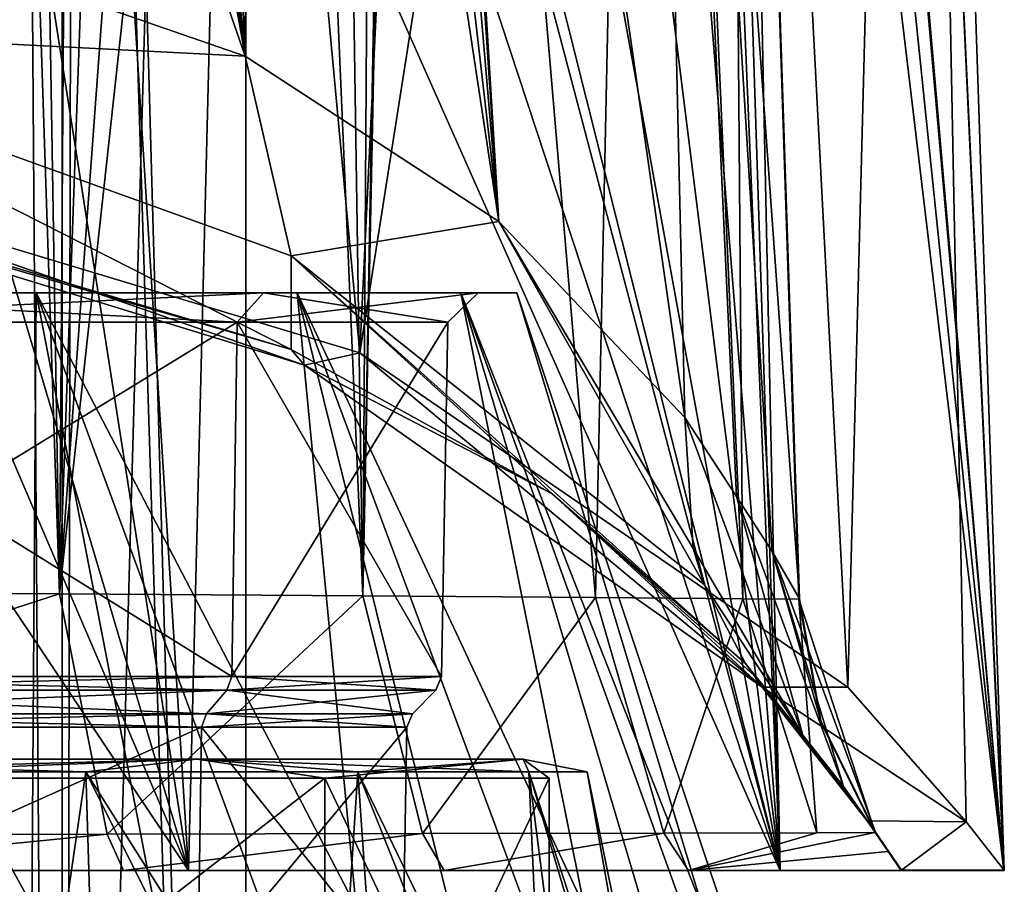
# Model space of a CAD drawing. Header units: millimetres. Extents: x -25 to 25, y -36 to 145.
# Tile 81 of 123: x 11.69 to 21.75, y 87.46 to 96.29. Entities that reach past the tile are written whole.
import ezdxf

# ---------------------------------------------------------------- set-up
doc = ezdxf.new("R2010")
doc.units = ezdxf.units.MM
doc.header["$LTSCALE"] = 65.185185
for name, color, linetype in [('10', 7, 'CONTINUOUS'), ('14', 7, 'CONTINUOUS'), ('285', 7, 'CONTINUOUS'), ('286', 7, 'CONTINUOUS'), ('289', 7, 'CONTINUOUS'), ('294', 7, 'CONTINUOUS'), ('299', 7, 'CONTINUOUS'), ('302', 7, 'CONTINUOUS'), ('303', 7, 'CONTINUOUS'), ('387', 7, 'CONTINUOUS'), ('388', 7, 'CONTINUOUS'), ('468', 7, 'CONTINUOUS'), ('469', 7, 'CONTINUOUS'), ('470', 7, 'CONTINUOUS'), ('497', 7, 'CONTINUOUS'), ('498', 7, 'CONTINUOUS'), ('5', 7, 'CONTINUOUS'), ('500', 7, 'CONTINUOUS'), ('501', 7, 'CONTINUOUS'), ('503', 7, 'CONTINUOUS'), ('504', 7, 'CONTINUOUS'), ('507', 7, 'CONTINUOUS'), ('508', 7, 'CONTINUOUS'), ('9', 7, 'CONTINUOUS'), ('976', 7, 'CONTINUOUS'), ('980', 7, 'CONTINUOUS'), ('981', 7, 'CONTINUOUS'), ('982', 7, 'CONTINUOUS'), ('983', 7, 'CONTINUOUS')]:
    doc.layers.add(name, color=color, linetype=linetype)

msp = doc.modelspace()

# ---------------------------------------------------------------- linework, layer by layer
at = {"layer": '10', "linetype": 'CONTINUOUS'}
for points in [[(14.809, 83.7, -8.55), (8.55, 83.7, -14.809), (14.809, 88.543, -8.55), (14.809, 83.7, -8.55)], [(14.809, 88.543, -8.55), (8.55, 83.7, -14.809), (8.55, 88.543, -14.809), (14.809, 88.543, -8.55)], [(8.55, 83.7, 14.809), (14.809, 83.7, 8.55), (8.55, 88.543, 14.809), (8.55, 83.7, 14.809)], [(8.55, 88.543, 14.809), (14.809, 83.7, 8.55), (14.809, 88.543, 8.55), (8.55, 88.543, 14.809)], [(17.1, 83.7), (14.809, 83.7, -8.55), (17.1, 88.543), (17.1, 83.7)], [(17.1, 88.543), (14.809, 83.7, -8.55), (14.809, 88.543, -8.55), (17.1, 88.543)], [(14.809, 83.7, 8.55), (17.1, 83.7), (14.809, 88.543, 8.55), (14.809, 83.7, 8.55)], [(14.809, 88.543, 8.55), (17.1, 83.7), (17.1, 88.543), (14.809, 88.543, 8.55)]]:
    msp.add_3dface(points, dxfattribs=at)
at = {"layer": '14', "linetype": 'CONTINUOUS'}
for points in [[(8.744, 88.61, -15.145), (12.366, 88.61, -12.366), (7.491, 88.74, -15.556), (8.744, 88.61, -15.145)], [(12.366, 88.61, -12.366), (13.499, 88.74, -10.765), (7.491, 88.74, -15.556), (12.366, 88.61, -12.366)], [(8.744, 88.61, 15.145), (7.491, 88.74, 15.556), (13.499, 88.74, 10.765), (8.744, 88.61, 15.145)], [(7.491, 88.74, 15.556), (8.55, 88.543, 14.809), (13.499, 88.74, 10.765), (7.491, 88.74, 15.556)], [(13.499, 88.74, -10.765), (8.55, 88.543, -14.809), (7.491, 88.74, -15.556), (13.499, 88.74, -10.765)], [(8.55, 88.543, 14.809), (14.809, 88.543, 8.55), (13.499, 88.74, 10.765), (8.55, 88.543, 14.809)], [(14.809, 88.543, -8.55), (8.55, 88.543, -14.809), (13.499, 88.74, -10.765), (14.809, 88.543, -8.55)], [(12.366, 88.61, 12.366), (8.744, 88.61, 15.145), (13.499, 88.74, 10.765), (12.366, 88.61, 12.366)], [(12.366, 88.61, -12.366), (15.145, 88.61, -8.744), (13.499, 88.74, -10.765), (12.366, 88.61, -12.366)], [(15.145, 88.61, 8.744), (12.366, 88.61, 12.366), (13.499, 88.74, 10.765), (15.145, 88.61, 8.744)], [(15.145, 88.61, -8.744), (16.893, 88.61, -4.526), (13.499, 88.74, -10.765), (15.145, 88.61, -8.744)], [(16.893, 88.61, -4.526), (16.833, 88.74, -3.842), (13.499, 88.74, -10.765), (16.893, 88.61, -4.526)], [(15.145, 88.61, 8.744), (13.499, 88.74, 10.765), (16.833, 88.74, 3.842), (15.145, 88.61, 8.744)], [(13.499, 88.74, 10.765), (14.809, 88.543, 8.55), (16.833, 88.74, 3.842), (13.499, 88.74, 10.765)], [(16.833, 88.74, -3.842), (14.809, 88.543, -8.55), (13.499, 88.74, -10.765), (16.833, 88.74, -3.842)], [(14.809, 88.543, 8.55), (17.1, 88.543), (16.833, 88.74, 3.842), (14.809, 88.543, 8.55)], [(17.1, 88.543), (14.809, 88.543, -8.55), (16.833, 88.74, -3.842), (17.1, 88.543)], [(16.893, 88.61, 4.526), (15.145, 88.61, 8.744), (16.833, 88.74, 3.842), (16.893, 88.61, 4.526)], [(16.893, 88.61, -4.526), (17.488, 88.61), (16.833, 88.74, -3.842), (16.893, 88.61, -4.526)], [(17.488, 88.61), (16.893, 88.61, 4.526), (16.833, 88.74, 3.842), (17.488, 88.61)], [(17.488, 88.61), (16.833, 88.74, 3.842), (16.833, 88.74, -3.842), (17.488, 88.61)], [(16.833, 88.74, 3.842), (17.1, 88.543), (16.833, 88.74, -3.842), (16.833, 88.74, 3.842)]]:
    msp.add_3dface(points, dxfattribs=at)
at = {"layer": '285', "linetype": 'CONTINUOUS'}
for points in [[(13.599, 89.203, -7.852), (7.971, 89.443, -13.807), (7.852, 89.203, -13.599), (13.599, 89.203, -7.852)], [(7.971, 89.443, 13.807), (13.807, 89.443, 7.971), (7.852, 89.203, 13.599), (7.971, 89.443, 13.807)], [(7.852, 89.203, 13.599), (13.807, 89.443, 7.971), (13.599, 89.203, 7.852), (7.852, 89.203, 13.599)], [(13.807, 89.443, -7.971), (7.971, 89.443, -13.807), (13.599, 89.203, -7.852), (13.807, 89.443, -7.971)], [(15.703, 89.203, 0), (13.807, 89.443, -7.971), (13.599, 89.203, -7.852), (15.703, 89.203, 0)], [(13.807, 89.443, 7.971), (15.943, 89.443, 0), (13.599, 89.203, 7.852), (13.807, 89.443, 7.971)], [(13.599, 89.203, 7.852), (15.943, 89.443, 0), (15.703, 89.203, 0), (13.599, 89.203, 7.852)], [(15.943, 89.443, 0), (13.807, 89.443, -7.971), (15.703, 89.203, 0), (15.943, 89.443, 0)]]:
    msp.add_3dface(points, dxfattribs=at)
at = {"layer": '286', "linetype": 'CONTINUOUS'}
for points in [[(13.858, 89.581, 8.001), (8.001, 89.581, 13.858), (13.912, 93.2, 8.032), (13.858, 89.581, 8.001)], [(13.912, 93.2, 8.032), (8.001, 89.581, 13.858), (8.032, 93.2, 13.912), (13.912, 93.2, 8.032)], [(8.001, 89.581, -13.858), (13.858, 89.581, -8.001), (8.032, 93.2, -13.912), (8.001, 89.581, -13.858)], [(8.032, 93.2, -13.912), (13.858, 89.581, -8.001), (13.912, 93.2, -8.032), (8.032, 93.2, -13.912)], [(16.001, 89.581), (13.858, 89.581, 8.001), (16.065, 93.2), (16.001, 89.581)], [(16.065, 93.2), (13.858, 89.581, 8.001), (13.912, 93.2, 8.032), (16.065, 93.2)], [(13.858, 89.581, -8.001), (16.001, 89.581), (13.912, 93.2, -8.032), (13.858, 89.581, -8.001)], [(13.912, 93.2, -8.032), (16.001, 89.581), (16.065, 93.2), (13.912, 93.2, -8.032)]]:
    msp.add_3dface(points, dxfattribs=at)
at = {"layer": '289', "linetype": 'CONTINUOUS'}
for points in [[(7.971, 89.443, -13.807), (13.807, 89.443, -7.971), (8.001, 89.581, -13.858), (7.971, 89.443, -13.807)], [(13.807, 89.443, 7.971), (7.971, 89.443, 13.807), (13.858, 89.581, 8.001), (13.807, 89.443, 7.971)], [(7.971, 89.443, 13.807), (8.001, 89.581, 13.858), (13.858, 89.581, 8.001), (7.971, 89.443, 13.807)], [(13.807, 89.443, -7.971), (13.858, 89.581, -8.001), (8.001, 89.581, -13.858), (13.807, 89.443, -7.971)], [(13.807, 89.443, -7.971), (15.943, 89.443, 0), (13.858, 89.581, -8.001), (13.807, 89.443, -7.971)], [(15.943, 89.443, 0), (13.807, 89.443, 7.971), (16.001, 89.581), (15.943, 89.443, 0)], [(13.807, 89.443, 7.971), (13.858, 89.581, 8.001), (16.001, 89.581), (13.807, 89.443, 7.971)], [(15.943, 89.443, 0), (16.001, 89.581), (13.858, 89.581, -8.001), (15.943, 89.443, 0)]]:
    msp.add_3dface(points, dxfattribs=at)
at = {"layer": '294', "linetype": 'CONTINUOUS'}
for points in [[(7.8, 86.5, -13.51), (13.51, 86.5, -7.8), (7.822, 89.065, -13.549), (7.8, 86.5, -13.51)], [(13.51, 86.5, 7.8), (7.8, 86.5, 13.51), (13.549, 89.065, 7.822), (13.51, 86.5, 7.8)], [(13.549, 89.065, 7.822), (7.8, 86.5, 13.51), (7.822, 89.065, 13.549), (13.549, 89.065, 7.822)], [(7.822, 89.065, -13.549), (13.51, 86.5, -7.8), (13.549, 89.065, -7.822), (7.822, 89.065, -13.549)], [(13.51, 86.5, -7.8), (15.6, 86.5), (13.549, 89.065, -7.822), (13.51, 86.5, -7.8)], [(15.6, 86.5), (13.51, 86.5, 7.8), (15.645, 89.065), (15.6, 86.5)], [(15.645, 89.065), (13.51, 86.5, 7.8), (13.549, 89.065, 7.822), (15.645, 89.065)], [(13.549, 89.065, -7.822), (15.6, 86.5), (15.645, 89.065), (13.549, 89.065, -7.822)]]:
    msp.add_3dface(points, dxfattribs=at)
at = {"layer": '299', "linetype": 'CONTINUOUS'}
for points in [[(7.852, 89.203, 13.599), (13.599, 89.203, 7.852), (7.822, 89.065, 13.549), (7.852, 89.203, 13.599)], [(13.599, 89.203, 7.852), (13.549, 89.065, 7.822), (7.822, 89.065, 13.549), (13.599, 89.203, 7.852)], [(7.852, 89.203, -13.599), (7.822, 89.065, -13.549), (13.549, 89.065, -7.822), (7.852, 89.203, -13.599)], [(13.599, 89.203, -7.852), (7.852, 89.203, -13.599), (13.549, 89.065, -7.822), (13.599, 89.203, -7.852)], [(13.599, 89.203, 7.852), (15.703, 89.203, 0), (13.549, 89.065, 7.822), (13.599, 89.203, 7.852)], [(15.703, 89.203, 0), (15.645, 89.065), (13.549, 89.065, 7.822), (15.703, 89.203, 0)], [(13.599, 89.203, -7.852), (13.549, 89.065, -7.822), (15.645, 89.065), (13.599, 89.203, -7.852)], [(15.703, 89.203, 0), (13.599, 89.203, -7.852), (15.645, 89.065), (15.703, 89.203, 0)]]:
    msp.add_3dface(points, dxfattribs=at)
at = {"layer": '302', "linetype": 'CONTINUOUS'}
for points in [[(8.385, 93.5, 14.524), (11.858, 93.5, 11.859), (8.188, 93.5, 14.181), (8.385, 93.5, 14.524)], [(8.188, 93.5, 14.181), (11.858, 93.5, 11.859), (14.181, 93.5, 8.188), (8.188, 93.5, 14.181)], [(14.181, 93.5, -8.188), (8.385, 93.5, -14.524), (8.188, 93.5, -14.181), (14.181, 93.5, -8.188)], [(11.858, 93.5, -11.859), (8.385, 93.5, -14.524), (14.181, 93.5, -8.188), (11.858, 93.5, -11.859)], [(11.858, 93.5, 11.859), (14.524, 93.5, 8.385), (14.181, 93.5, 8.188), (11.858, 93.5, 11.859)], [(14.524, 93.5, -8.385), (11.858, 93.5, -11.859), (14.181, 93.5, -8.188), (14.524, 93.5, -8.385)], [(14.524, 93.5, 8.385), (16.199, 93.5, 4.341), (14.181, 93.5, 8.188), (14.524, 93.5, 8.385)], [(14.181, 93.5, 8.188), (16.199, 93.5, 4.341), (16.375, 93.5), (14.181, 93.5, 8.188)], [(16.375, 93.5), (14.524, 93.5, -8.385), (14.181, 93.5, -8.188), (16.375, 93.5)], [(16.199, 93.5, -4.341), (14.524, 93.5, -8.385), (16.375, 93.5), (16.199, 93.5, -4.341)], [(16.199, 93.5, 4.341), (16.771, 93.5), (16.375, 93.5), (16.199, 93.5, 4.341)], [(16.771, 93.5), (16.199, 93.5, -4.341), (16.375, 93.5), (16.771, 93.5)]]:
    msp.add_3dface(points, dxfattribs=at)
at = {"layer": '303', "linetype": 'CONTINUOUS'}
for points in [[(8.032, 93.2, -13.912), (13.912, 93.2, -8.032), (8.188, 93.5, -14.181), (8.032, 93.2, -13.912)], [(13.912, 93.2, 8.032), (8.032, 93.2, 13.912), (14.181, 93.5, 8.188), (13.912, 93.2, 8.032)], [(8.032, 93.2, 13.912), (8.188, 93.5, 14.181), (14.181, 93.5, 8.188), (8.032, 93.2, 13.912)], [(13.912, 93.2, -8.032), (14.181, 93.5, -8.188), (8.188, 93.5, -14.181), (13.912, 93.2, -8.032)], [(13.912, 93.2, -8.032), (16.065, 93.2), (14.181, 93.5, -8.188), (13.912, 93.2, -8.032)], [(16.065, 93.2), (13.912, 93.2, 8.032), (16.375, 93.5), (16.065, 93.2)], [(13.912, 93.2, 8.032), (14.181, 93.5, 8.188), (16.375, 93.5), (13.912, 93.2, 8.032)], [(16.065, 93.2), (16.375, 93.5), (14.181, 93.5, -8.188), (16.065, 93.2)]]:
    msp.add_3dface(points, dxfattribs=at)
at = {"layer": '387', "linetype": 'CONTINUOUS'}
for points in [[(7, 70.454, 65.261), (7, 143.149, 173.036), (12.124, 138.901, 175.901), (7, 70.454, 65.261)], [(12.124, 66.206, 68.126), (7, 70.454, 65.261), (12.124, 138.901, 175.901), (12.124, 66.206, 68.126)], [(14, 133.098, 179.816), (12.124, 66.206, 68.126), (12.124, 138.901, 175.901), (14, 133.098, 179.816)], [(14, 60.403, 72.041), (12.124, 66.206, 68.126), (14, 133.098, 179.816), (14, 60.403, 72.041)]]:
    msp.add_3dface(points, dxfattribs=at)
at = {"layer": '388', "linetype": 'CONTINUOUS'}
for points in [[(14, 60.403, 72.041), (14, 133.098, 179.816), (12.124, 127.294, 183.73), (14, 60.403, 72.041)], [(14, 60.403, 72.041), (12.124, 127.294, 183.73), (12.25, 116.575, 167.441), (14, 60.403, 72.041)], [(11.695, 113.776, 164.932), (12.124, 54.599, 75.955), (12.25, 116.575, 167.441), (11.695, 113.776, 164.932)], [(12.124, 54.599, 75.955), (14, 60.403, 72.041), (12.25, 116.575, 167.441), (12.124, 54.599, 75.955)], [(8.884, 108.506, 162.707), (12.124, 54.599, 75.955), (11.695, 113.776, 164.932), (8.884, 108.506, 162.707)], [(7, 50.351, 78.821), (12.124, 54.599, 75.955), (8.884, 108.506, 162.707), (7, 50.351, 78.821)]]:
    msp.add_3dface(points, dxfattribs=at)
at = {"layer": '468', "linetype": 'CONTINUOUS'}
for points in [[(4.779, 87.6, 21.218), (8.848, 87.6, 18.759), (13.415, 87.6, 17.12), (4.779, 87.6, 21.218)], [(8.848, 87.6, 18.759), (12.752, 87.6, 16.344), (13.415, 87.6, 17.12), (8.848, 87.6, 18.759)], [(12.752, 87.6, 16.344), (16.028, 87.6, 13.129), (13.415, 87.6, 17.12), (12.752, 87.6, 16.344)], [(13.415, 87.6, 17.12), (16.028, 87.6, 13.129), (19.46, 87.6, 9.715), (13.415, 87.6, 17.12)], [(16.028, 87.6, 13.129), (18.524, 87.6, 9.26), (19.46, 87.6, 9.715), (16.028, 87.6, 13.129)], [(18.524, 87.6, 9.26), (20.695, 87.6, 0.434), (19.46, 87.6, 9.715), (18.524, 87.6, 9.26)], [(19.46, 87.6, 9.715), (20.695, 87.6, 0.434), (21.746, 87.6, 0.434), (19.46, 87.6, 9.715)]]:
    msp.add_3dface(points, dxfattribs=at)
at = {"layer": '469', "linetype": 'CONTINUOUS'}
for points in [[(9.013, 116.836, -18.719), (12.972, 116.526, -16.241), (8.054, 95.031, -19.937), (9.013, 116.836, -18.719)], [(8.054, 95.031, -19.937), (12.972, 116.526, -16.241), (15.167, 92.889, -15.343), (8.054, 95.031, -19.937)], [(12.972, 116.526, -16.241), (16.284, 116.165, -12.938), (15.167, 92.889, -15.343), (12.972, 116.526, -16.241)], [(16.284, 116.165, -12.938), (18.77, 115.818, -8.985), (15.167, 92.889, -15.343), (16.284, 116.165, -12.938)], [(15.167, 92.889, -15.343), (18.77, 115.818, -8.985), (20.151, 89.474, -8.018), (15.167, 92.889, -15.343)], [(18.77, 115.818, -8.985), (20.823, 115.418), (20.151, 89.474, -8.018), (18.77, 115.818, -8.985)], [(20.151, 89.474, -8.018), (20.823, 115.418), (21.361, 88.099, -4.004), (20.151, 89.474, -8.018)], [(20.823, 115.418), (21.75, 87.605), (21.361, 88.099, -4.004), (20.823, 115.418)]]:
    msp.add_3dface(points, dxfattribs=at)
at = {"layer": '470', "linetype": 'CONTINUOUS'}
for points in [[(19.307, 115.37, 8.15), (21.746, 87.6, 0.434), (19.305, 115.573, 8.14), (19.307, 115.37, 8.15)], [(19.305, 115.573, 8.14), (21.746, 87.6, 0.434), (20.44, 115.433, 4.151), (19.305, 115.573, 8.14)], [(20.44, 115.433, 4.151), (21.746, 87.6, 0.434), (21.749, 87.601, 0.217), (20.44, 115.433, 4.151)], [(21.75, 87.605), (20.823, 115.418), (20.44, 115.433, 4.151), (21.75, 87.605)], [(21.75, 87.605), (20.44, 115.433, 4.151), (21.749, 87.601, 0.217), (21.75, 87.605)], [(19.309, 115.168, 8.161), (21.746, 87.6, 0.434), (19.307, 115.37, 8.15), (19.309, 115.168, 8.161)], [(19.179, 112.434, 8.692), (21.746, 87.6, 0.434), (19.309, 115.168, 8.161), (19.179, 112.434, 8.692)], [(18.964, 110.888, 9.291), (21.746, 87.6, 0.434), (19.179, 112.434, 8.692), (18.964, 110.888, 9.291)], [(18.739, 109.753, 9.839), (19.46, 87.6, 9.715), (18.964, 110.888, 9.291), (18.739, 109.753, 9.839)], [(19.46, 87.6, 9.715), (21.746, 87.6, 0.434), (18.964, 110.888, 9.291), (19.46, 87.6, 9.715)], [(18.562, 109.017, 10.234), (19.46, 87.6, 9.715), (18.739, 109.753, 9.839), (18.562, 109.017, 10.234)], [(17.902, 106.9, 11.522), (19.46, 87.6, 9.715), (18.562, 109.017, 10.234), (17.902, 106.9, 11.522)], [(17.244, 105.322, 12.604), (19.46, 87.6, 9.715), (17.902, 106.9, 11.522), (17.244, 105.322, 12.604)], [(16.491, 103.883, 13.676), (19.46, 87.6, 9.715), (17.244, 105.322, 12.604), (16.491, 103.883, 13.676)], [(15.682, 102.636, 14.676), (19.46, 87.6, 9.715), (16.491, 103.883, 13.676), (15.682, 102.636, 14.676)], [(15.54, 102.442, 14.84), (19.46, 87.6, 9.715), (15.682, 102.636, 14.676), (15.54, 102.442, 14.84)], [(14.851, 101.592, 15.58), (19.46, 87.6, 9.715), (15.54, 102.442, 14.84), (14.851, 101.592, 15.58)], [(13.74, 100.493, 16.631), (19.46, 87.6, 9.715), (14.851, 101.592, 15.58), (13.74, 100.493, 16.631)], [(12.656, 99.685, 17.515), (13.415, 87.6, 17.12), (13.74, 100.493, 16.631), (12.656, 99.685, 17.515)], [(13.415, 87.6, 17.12), (19.46, 87.6, 9.715), (13.74, 100.493, 16.631), (13.415, 87.6, 17.12)], [(11.613, 99.121, 18.257), (13.415, 87.6, 17.12), (12.656, 99.685, 17.515), (11.613, 99.121, 18.257)], [(10.13, 98.642, 19.154), (13.415, 87.6, 17.12), (11.613, 99.121, 18.257), (10.13, 98.642, 19.154)], [(8.737, 98.515, 19.852), (13.415, 87.6, 17.12), (10.13, 98.642, 19.154), (8.737, 98.515, 19.852)], [(4.779, 87.6, 21.218), (13.415, 87.6, 17.12), (6.094, 98.559, 20.848), (4.779, 87.6, 21.218)], [(6.094, 98.559, 20.848), (13.415, 87.6, 17.12), (8.737, 98.515, 19.852), (6.094, 98.559, 20.848)]]:
    msp.add_3dface(points, dxfattribs=at)
at = {"layer": '497', "linetype": 'CONTINUOUS'}
for points in [[(13.994, 95.918, -13.539), (7.558, 114.442, -17.273), (7.432, 98.188, -17.915), (13.994, 95.918, -13.539)], [(10.911, 113.206, -15.426), (7.558, 114.442, -17.273), (13.994, 95.918, -13.539), (10.911, 113.206, -15.426)], [(15.393, 113.805, -10.924), (15.414, 113.432, -10.916), (16.586, 94.231, -10.308), (15.393, 113.805, -10.924)], [(17.993, 113.461, -5.741), (15.393, 113.805, -10.924), (18.486, 92.229, -6.496), (17.993, 113.461, -5.741)], [(18.486, 92.229, -6.496), (15.393, 113.805, -10.924), (16.586, 94.231, -10.308), (18.486, 92.229, -6.496)], [(15.414, 113.432, -10.916), (15.435, 113.059, -10.908), (16.586, 94.231, -10.308), (15.414, 113.432, -10.916)], [(18.893, 113.29), (17.993, 113.461, -5.741), (19.656, 90.377), (18.893, 113.29)], [(19.656, 90.377), (17.993, 113.461, -5.741), (19.377, 90.861, -3.206), (19.656, 90.377)], [(19.377, 90.861, -3.206), (17.993, 113.461, -5.741), (19.015, 91.421, -4.84), (19.377, 90.861, -3.206)], [(19.015, 91.421, -4.84), (17.993, 113.461, -5.741), (18.486, 92.229, -6.496), (19.015, 91.421, -4.84)], [(11.36, 111.789, -15.158), (10.911, 113.206, -15.426), (13.994, 95.918, -13.539), (11.36, 111.789, -15.158)], [(15.435, 113.059, -10.908), (15.378, 112.251, -11.035), (16.586, 94.231, -10.308), (15.435, 113.059, -10.908)], [(15.378, 112.251, -11.035), (15.107, 111.533, -11.442), (16.586, 94.231, -10.308), (15.378, 112.251, -11.035)], [(11.894, 111.296, -14.764), (11.36, 111.789, -15.158), (13.994, 95.918, -13.539), (11.894, 111.296, -14.764)], [(15.107, 111.533, -11.442), (14.641, 111.058, -12.058), (16.586, 94.231, -10.308), (15.107, 111.533, -11.442)], [(12.514, 111.085, -14.251), (11.894, 111.296, -14.764), (13.994, 95.918, -13.539), (12.514, 111.085, -14.251)], [(13.307, 111.01, -13.518), (12.514, 111.085, -14.251), (13.994, 95.918, -13.539), (13.307, 111.01, -13.518)], [(14.641, 111.058, -12.058), (14.056, 110.934, -12.741), (16.586, 94.231, -10.308), (14.641, 111.058, -12.058)], [(14.056, 110.934, -12.741), (13.307, 111.01, -13.518), (13.994, 95.918, -13.539), (14.056, 110.934, -12.741)], [(16.586, 94.231, -10.308), (14.056, 110.934, -12.741), (13.994, 95.918, -13.539), (16.586, 94.231, -10.308)]]:
    msp.add_3dface(points, dxfattribs=at)
at = {"layer": '498', "linetype": 'CONTINUOUS'}
for points in [[(18.062, 113.356, 5.782), (17.573, 90.39, 8.847), (15.658, 112.901, 11.064), (18.062, 113.356, 5.782)], [(19.077, 90.377, 4.754), (17.573, 90.39, 8.847), (18.062, 113.356, 5.782), (19.077, 90.377, 4.754)], [(18.893, 113.29), (19.077, 90.377, 4.754), (18.062, 113.356, 5.782), (18.893, 113.29)], [(18.893, 113.29), (19.656, 90.377), (19.656, 90.377, 0.013), (18.893, 113.29)], [(19.077, 90.377, 4.754), (18.893, 113.29), (19.652, 90.372, 0.41), (19.077, 90.377, 4.754)], [(19.652, 90.372, 0.41), (18.893, 113.29), (19.655, 90.373, 0.218), (19.652, 90.372, 0.41)], [(19.655, 90.373, 0.218), (18.893, 113.29), (19.656, 90.376, 0.026), (19.655, 90.373, 0.218)], [(19.656, 90.376, 0.026), (18.893, 113.29), (19.656, 90.377, 0.013), (19.656, 90.376, 0.026)], [(12.098, 90.428, 15.564), (4.305, 90.458, 19.269), (11.34, 113.032, 15.799), (12.098, 90.428, 15.564)], [(11.745, 111.618, 15.497), (12.098, 90.428, 15.564), (11.34, 113.032, 15.799), (11.745, 111.618, 15.497)], [(17.573, 90.39, 8.847), (15.197, 90.408, 12.524), (15.658, 112.901, 11.064), (17.573, 90.39, 8.847)], [(15.658, 112.901, 11.064), (15.197, 90.408, 12.524), (15.598, 112.088, 11.191), (15.658, 112.901, 11.064)], [(15.598, 112.088, 11.191), (15.197, 90.408, 12.524), (15.334, 111.361, 11.61), (15.598, 112.088, 11.191)], [(12.241, 111.131, 15.084), (12.098, 90.428, 15.564), (11.745, 111.618, 15.497), (12.241, 111.131, 15.084)], [(15.334, 111.361, 11.61), (15.197, 90.408, 12.524), (14.882, 110.88, 12.249), (15.334, 111.361, 11.61)], [(12.831, 110.915, 14.548), (12.098, 90.428, 15.564), (12.241, 111.131, 15.084), (12.831, 110.915, 14.548)], [(13.596, 110.835, 13.777), (12.098, 90.428, 15.564), (12.831, 110.915, 14.548), (13.596, 110.835, 13.777)], [(14.882, 110.88, 12.249), (15.197, 90.408, 12.524), (14.321, 110.756, 12.957), (14.882, 110.88, 12.249)], [(14.321, 110.756, 12.957), (12.098, 90.428, 15.564), (13.596, 110.835, 13.777), (14.321, 110.756, 12.957)], [(15.197, 90.408, 12.524), (12.098, 90.428, 15.564), (14.321, 110.756, 12.957), (15.197, 90.408, 12.524)]]:
    msp.add_3dface(points, dxfattribs=at)
at = {"layer": '5', "linetype": 'CONTINUOUS'}
for points in [[(7.378, 83.718, -18.677), (8.385, 93.5, -14.524), (11.792, 83.718, -16.255), (7.378, 83.718, -18.677)], [(11.858, 93.5, 11.859), (8.385, 93.5, 14.524), (13.75, 83.718, 14.636), (11.858, 93.5, 11.859)], [(13.75, 83.718, 14.636), (8.385, 93.5, 14.524), (9.677, 83.718, 17.596), (13.75, 83.718, 14.636)], [(8.385, 93.5, -14.524), (11.858, 93.5, -11.859), (11.792, 83.718, -16.255), (8.385, 93.5, -14.524)], [(11.792, 83.718, -16.255), (11.858, 93.5, -11.859), (15.465, 83.718, -12.81), (11.792, 83.718, -16.255)], [(14.524, 93.5, 8.385), (11.858, 93.5, 11.859), (16.958, 83.718, 10.755), (14.524, 93.5, 8.385)], [(16.958, 83.718, 10.755), (11.858, 93.5, 11.859), (13.75, 83.718, 14.636), (16.958, 83.718, 10.755)], [(11.858, 93.5, -11.859), (14.524, 93.5, -8.385), (15.465, 83.718, -12.81), (11.858, 93.5, -11.859)], [(16.199, 93.5, 4.341), (14.524, 93.5, 8.385), (19.101, 83.718, 6.199), (16.199, 93.5, 4.341)], [(19.101, 83.718, 6.199), (14.524, 93.5, 8.385), (16.958, 83.718, 10.755), (19.101, 83.718, 6.199)], [(14.524, 93.5, -8.385), (16.199, 93.5, -4.341), (18.165, 83.718, -8.561), (14.524, 93.5, -8.385)], [(15.465, 83.718, -12.81), (14.524, 93.5, -8.385), (18.165, 83.718, -8.561), (15.465, 83.718, -12.81)], [(16.771, 93.5), (16.199, 93.5, 4.341), (20.042, 83.718, 1.252), (16.771, 93.5)], [(20.042, 83.718, 1.252), (16.199, 93.5, 4.341), (19.101, 83.718, 6.199), (20.042, 83.718, 1.252)], [(16.199, 93.5, -4.341), (16.771, 93.5), (19.724, 83.718, -3.773), (16.199, 93.5, -4.341)], [(18.165, 83.718, -8.561), (16.199, 93.5, -4.341), (19.724, 83.718, -3.773), (18.165, 83.718, -8.561)], [(19.724, 83.718, -3.773), (16.771, 93.5), (20.042, 83.718, 1.252), (19.724, 83.718, -3.773)]]:
    msp.add_3dface(points, dxfattribs=at)
at = {"layer": '500', "linetype": 'CONTINUOUS'}
for points in [[(7.771, 94.857, -19.563), (8.054, 95.031, -19.937), (14.599, 92.763, -15.071), (7.771, 94.857, -19.563)], [(8.054, 95.031, -19.937), (15.167, 92.889, -15.343), (14.599, 92.763, -15.071), (8.054, 95.031, -19.937)], [(14.599, 92.763, -15.071), (15.167, 92.889, -15.343), (19.276, 89.474, -8.018), (14.599, 92.763, -15.071)], [(15.167, 92.889, -15.343), (20.151, 89.474, -8.018), (19.276, 89.474, -8.018), (15.167, 92.889, -15.343)]]:
    msp.add_3dface(points, dxfattribs=at)
at = {"layer": '501', "linetype": 'CONTINUOUS'}
for points in [[(20.151, 89.474, -8.018), (21.361, 88.099, -4.004), (19.276, 89.474, -8.018), (20.151, 89.474, -8.018)], [(19.276, 89.474, -8.018), (21.361, 88.099, -4.004), (20.349, 88.107, -4.04), (19.276, 89.474, -8.018)], [(21.361, 88.099, -4.004), (20.699, 87.606, -0.035), (20.349, 88.107, -4.04), (21.361, 88.099, -4.004)], [(21.361, 88.099, -4.004), (21.75, 87.605), (20.699, 87.606, -0.035), (21.361, 88.099, -4.004)], [(21.746, 87.6, 0.434), (20.695, 87.6, 0.434), (20.698, 87.601, 0.199), (21.746, 87.6, 0.434)], [(20.699, 87.606, -0.035), (21.75, 87.605), (20.698, 87.601, 0.199), (20.699, 87.606, -0.035)], [(21.75, 87.605), (21.749, 87.601, 0.217), (20.698, 87.601, 0.199), (21.75, 87.605)], [(21.749, 87.601, 0.217), (21.746, 87.6, 0.434), (20.698, 87.601, 0.199), (21.749, 87.601, 0.217)]]:
    msp.add_3dface(points, dxfattribs=at)
at = {"layer": '503', "linetype": 'CONTINUOUS'}
for points in [[(19.19, 89.595, -7.928), (20.349, 88.107, -4.04), (19.105, 89.717, -7.837), (19.19, 89.595, -7.928)], [(19.105, 89.717, -7.837), (20.349, 88.107, -4.04), (19.693, 88.982, -5.893), (19.105, 89.717, -7.837)], [(19.276, 89.474, -8.018), (20.349, 88.107, -4.04), (19.19, 89.595, -7.928), (19.276, 89.474, -8.018)], [(19.693, 88.982, -5.893), (20.349, 88.107, -4.04), (20.107, 88.458, -3.939), (19.693, 88.982, -5.893)], [(20.349, 88.107, -4.04), (20.435, 87.994, -0.056), (20.107, 88.458, -3.939), (20.349, 88.107, -4.04)], [(20.349, 88.107, -4.04), (20.699, 87.606, -0.035), (20.435, 87.994, -0.056), (20.349, 88.107, -4.04)], [(20.435, 87.994, -0.056), (20.699, 87.606, -0.035), (20.435, 87.993, -0.041), (20.435, 87.994, -0.056)], [(20.435, 87.993, -0.041), (20.699, 87.606, -0.035), (20.435, 87.993, -0.026), (20.435, 87.993, -0.041)]]:
    msp.add_3dface(points, dxfattribs=at)
at = {"layer": '504', "linetype": 'CONTINUOUS'}
for points in [[(7.694, 94.927, -19.519), (7.771, 94.857, -19.563), (14.463, 92.924, -15.004), (7.694, 94.927, -19.519)], [(7.771, 94.857, -19.563), (14.599, 92.763, -15.071), (14.463, 92.924, -15.004), (7.771, 94.857, -19.563)], [(14.463, 92.924, -15.004), (14.599, 92.763, -15.071), (17.132, 91.45, -11.704), (14.463, 92.924, -15.004)], [(14.599, 92.763, -15.071), (19.276, 89.474, -8.018), (17.132, 91.45, -11.704), (14.599, 92.763, -15.071)], [(19.276, 89.474, -8.018), (19.19, 89.595, -7.928), (17.132, 91.45, -11.704), (19.276, 89.474, -8.018)], [(19.19, 89.595, -7.928), (19.105, 89.717, -7.837), (17.132, 91.45, -11.704), (19.19, 89.595, -7.928)]]:
    msp.add_3dface(points, dxfattribs=at)
at = {"layer": '507', "linetype": 'CONTINUOUS'}
for points in [[(12.585, 87.974, 16.155), (8.848, 87.6, 18.759), (4.477, 87.967, 20.006), (12.585, 87.974, 16.155)], [(12.752, 87.6, 16.344), (8.848, 87.6, 18.759), (12.585, 87.974, 16.155), (12.752, 87.6, 16.344)], [(15.806, 87.979, 12.996), (12.752, 87.6, 16.344), (12.585, 87.974, 16.155), (15.806, 87.979, 12.996)], [(16.028, 87.6, 13.129), (12.752, 87.6, 16.344), (15.806, 87.979, 12.996), (16.028, 87.6, 13.129)], [(18.272, 87.984, 9.182), (16.028, 87.6, 13.129), (15.806, 87.979, 12.996), (18.272, 87.984, 9.182)], [(18.524, 87.6, 9.26), (16.028, 87.6, 13.129), (18.272, 87.984, 9.182), (18.524, 87.6, 9.26)], [(19.834, 87.986, 4.933), (18.524, 87.6, 9.26), (18.272, 87.984, 9.182), (19.834, 87.986, 4.933)], [(20.431, 87.988, 0.428), (18.524, 87.6, 9.26), (19.834, 87.986, 4.933), (20.431, 87.988, 0.428)], [(18.524, 87.6, 9.26), (20.431, 87.988, 0.428), (20.563, 87.794, 0.431), (18.524, 87.6, 9.26)], [(20.695, 87.6, 0.434), (18.524, 87.6, 9.26), (20.563, 87.794, 0.431), (20.695, 87.6, 0.434)]]:
    msp.add_3dface(points, dxfattribs=at)
at = {"layer": '508', "linetype": 'CONTINUOUS'}
for points in [[(20.563, 87.794, 0.431), (20.431, 87.988, 0.428), (20.434, 87.989, 0.207), (20.563, 87.794, 0.431)], [(20.435, 87.993, -0.026), (20.698, 87.601, 0.199), (20.434, 87.989, 0.207), (20.435, 87.993, -0.026)], [(20.698, 87.601, 0.199), (20.695, 87.6, 0.434), (20.434, 87.989, 0.207), (20.698, 87.601, 0.199)], [(20.695, 87.6, 0.434), (20.563, 87.794, 0.431), (20.434, 87.989, 0.207), (20.695, 87.6, 0.434)], [(20.699, 87.606, -0.035), (20.698, 87.601, 0.199), (20.435, 87.993, -0.026), (20.699, 87.606, -0.035)]]:
    msp.add_3dface(points, dxfattribs=at)
at = {"layer": '9', "linetype": 'CONTINUOUS'}
for points in [[(12.366, 88.61, -12.366), (8.744, 88.61, -15.145), (11.647, 83.681, -14.475), (12.366, 88.61, -12.366)], [(8.744, 88.61, 15.145), (12.366, 88.61, 12.366), (12.516, 83.681, 13.73), (8.744, 88.61, 15.145)], [(8.79, 83.681, 16.368), (8.744, 88.61, 15.145), (12.516, 83.681, 13.73), (8.79, 83.681, 16.368)], [(14.826, 83.681, -11.197), (12.366, 88.61, -12.366), (11.647, 83.681, -14.475), (14.826, 83.681, -11.197)], [(15.145, 88.61, -8.744), (12.366, 88.61, -12.366), (14.826, 83.681, -11.197), (15.145, 88.61, -8.744)], [(12.366, 88.61, 12.366), (15.145, 88.61, 8.744), (15.487, 83.681, 10.262), (12.366, 88.61, 12.366)], [(12.516, 83.681, 13.73), (12.366, 88.61, 12.366), (15.487, 83.681, 10.262), (12.516, 83.681, 13.73)], [(17.109, 83.681, -7.242), (15.145, 88.61, -8.744), (14.826, 83.681, -11.197), (17.109, 83.681, -7.242)], [(16.893, 88.61, -4.526), (15.145, 88.61, -8.744), (17.109, 83.681, -7.242), (16.893, 88.61, -4.526)], [(15.145, 88.61, 8.744), (16.893, 88.61, 4.526), (17.523, 83.681, 6.174), (15.145, 88.61, 8.744)], [(15.487, 83.681, 10.262), (15.145, 88.61, 8.744), (17.523, 83.681, 6.174), (15.487, 83.681, 10.262)], [(17.488, 88.61), (16.893, 88.61, -4.526), (18.359, 83.681, -2.85), (17.488, 88.61)], [(18.359, 83.681, -2.85), (16.893, 88.61, -4.526), (17.109, 83.681, -7.242), (18.359, 83.681, -2.85)], [(16.893, 88.61, 4.526), (17.488, 88.61), (18.499, 83.681, 1.714), (16.893, 88.61, 4.526)], [(17.523, 83.681, 6.174), (16.893, 88.61, 4.526), (18.499, 83.681, 1.714), (17.523, 83.681, 6.174)], [(18.499, 83.681, 1.714), (17.488, 88.61), (18.359, 83.681, -2.85), (18.499, 83.681, 1.714)]]:
    msp.add_3dface(points, dxfattribs=at)
at = {"layer": '976', "linetype": 'CONTINUOUS'}
for points in [[(13.994, 95.918, -13.539), (7.432, 98.188, -17.915), (7.942, 96.229, -18.213), (13.994, 95.918, -13.539)], [(7.694, 94.927, -19.519), (14.463, 92.924, -15.004), (7.942, 96.229, -18.213), (7.694, 94.927, -19.519)], [(14.464, 93.88, -13.744), (13.994, 95.918, -13.539), (7.942, 96.229, -18.213), (14.464, 93.88, -13.744)], [(14.463, 92.924, -15.004), (14.464, 93.88, -13.744), (7.942, 96.229, -18.213), (14.463, 92.924, -15.004)], [(16.586, 94.231, -10.308), (13.994, 95.918, -13.539), (14.464, 93.88, -13.744), (16.586, 94.231, -10.308)], [(18.685, 90.521, -7.325), (16.586, 94.231, -10.308), (14.464, 93.88, -13.744), (18.685, 90.521, -7.325)], [(18.486, 92.229, -6.496), (16.586, 94.231, -10.308), (18.572, 90.891, -7.119), (18.486, 92.229, -6.496)], [(18.572, 90.891, -7.119), (16.586, 94.231, -10.308), (18.685, 90.521, -7.325), (18.572, 90.891, -7.119)], [(14.463, 92.924, -15.004), (17.132, 91.45, -11.704), (14.464, 93.88, -13.744), (14.463, 92.924, -15.004)], [(17.132, 91.45, -11.704), (19.105, 89.717, -7.837), (14.464, 93.88, -13.744), (17.132, 91.45, -11.704)], [(19.105, 89.717, -7.837), (18.685, 90.521, -7.325), (14.464, 93.88, -13.744), (19.105, 89.717, -7.837)]]:
    msp.add_3dface(points, dxfattribs=at)
at = {"layer": '980', "linetype": 'CONTINUOUS'}
for points in [[(4.305, 90.458, 19.269), (12.098, 90.428, 15.564), (4.477, 87.967, 20.006), (4.305, 90.458, 19.269)], [(12.098, 90.428, 15.564), (12.585, 87.974, 16.155), (4.477, 87.967, 20.006), (12.098, 90.428, 15.564)], [(12.098, 90.428, 15.564), (15.197, 90.408, 12.524), (12.585, 87.974, 16.155), (12.098, 90.428, 15.564)], [(15.197, 90.408, 12.524), (15.806, 87.979, 12.996), (12.585, 87.974, 16.155), (15.197, 90.408, 12.524)], [(15.197, 90.408, 12.524), (17.573, 90.39, 8.847), (15.806, 87.979, 12.996), (15.197, 90.408, 12.524)], [(17.573, 90.39, 8.847), (18.272, 87.984, 9.182), (15.806, 87.979, 12.996), (17.573, 90.39, 8.847)], [(17.573, 90.39, 8.847), (19.077, 90.377, 4.754), (18.272, 87.984, 9.182), (17.573, 90.39, 8.847)], [(19.077, 90.377, 4.754), (19.834, 87.986, 4.933), (18.272, 87.984, 9.182), (19.077, 90.377, 4.754)], [(19.077, 90.377, 4.754), (19.652, 90.372, 0.41), (19.834, 87.986, 4.933), (19.077, 90.377, 4.754)], [(19.652, 90.372, 0.41), (20.431, 87.988, 0.428), (19.834, 87.986, 4.933), (19.652, 90.372, 0.41)], [(20.431, 87.988, 0.428), (19.652, 90.372, 0.41), (19.872, 89.124, 0.416), (20.431, 87.988, 0.428)]]:
    msp.add_3dface(points, dxfattribs=at)
at = {"layer": '981', "linetype": 'CONTINUOUS'}
for points in [[(19.652, 90.372, 0.41), (19.655, 90.373, 0.218), (19.876, 89.129, -0.001), (19.652, 90.372, 0.41)], [(19.872, 89.124, 0.416), (19.652, 90.372, 0.41), (19.876, 89.129, -0.001), (19.872, 89.124, 0.416)], [(19.655, 90.373, 0.218), (19.656, 90.376, 0.026), (19.876, 89.129, -0.001), (19.655, 90.373, 0.218)], [(20.435, 87.993, -0.026), (19.872, 89.124, 0.416), (19.876, 89.129, -0.001), (20.435, 87.993, -0.026)], [(20.435, 87.993, -0.026), (20.434, 87.989, 0.207), (19.872, 89.124, 0.416), (20.435, 87.993, -0.026)], [(20.434, 87.989, 0.207), (20.431, 87.988, 0.428), (19.872, 89.124, 0.416), (20.434, 87.989, 0.207)]]:
    msp.add_3dface(points, dxfattribs=at)
at = {"layer": '982', "linetype": 'CONTINUOUS'}
for points in [[(19.656, 90.377, 0.013), (19.656, 90.377), (19.876, 89.13, -0.029), (19.656, 90.377, 0.013)], [(19.656, 90.376, 0.026), (19.656, 90.377, 0.013), (19.876, 89.13, -0.029), (19.656, 90.376, 0.026)], [(19.876, 89.129, -0.001), (19.656, 90.376, 0.026), (19.876, 89.13, -0.029), (19.876, 89.129, -0.001)], [(20.435, 87.994, -0.056), (20.435, 87.993, -0.041), (19.876, 89.13, -0.029), (20.435, 87.994, -0.056)], [(20.435, 87.993, -0.041), (20.435, 87.993, -0.026), (19.876, 89.13, -0.029), (20.435, 87.993, -0.041)], [(20.435, 87.993, -0.026), (19.876, 89.129, -0.001), (19.876, 89.13, -0.029), (20.435, 87.993, -0.026)]]:
    msp.add_3dface(points, dxfattribs=at)
at = {"layer": '983', "linetype": 'CONTINUOUS'}
for points in [[(19.015, 91.421, -4.84), (18.486, 92.229, -6.496), (19.693, 88.982, -5.893), (19.015, 91.421, -4.84)], [(19.693, 88.982, -5.893), (18.486, 92.229, -6.496), (18.572, 90.891, -7.119), (19.693, 88.982, -5.893)], [(19.377, 90.861, -3.206), (19.015, 91.421, -4.84), (20.107, 88.458, -3.939), (19.377, 90.861, -3.206)], [(19.015, 91.421, -4.84), (19.693, 88.982, -5.893), (20.107, 88.458, -3.939), (19.015, 91.421, -4.84)], [(19.693, 88.982, -5.893), (18.572, 90.891, -7.119), (18.685, 90.521, -7.325), (19.693, 88.982, -5.893)], [(19.656, 90.377), (19.377, 90.861, -3.206), (19.876, 89.13, -0.029), (19.656, 90.377)], [(20.435, 87.994, -0.056), (19.377, 90.861, -3.206), (20.107, 88.458, -3.939), (20.435, 87.994, -0.056)], [(19.377, 90.861, -3.206), (20.435, 87.994, -0.056), (19.876, 89.13, -0.029), (19.377, 90.861, -3.206)], [(19.105, 89.717, -7.837), (19.693, 88.982, -5.893), (18.685, 90.521, -7.325), (19.105, 89.717, -7.837)]]:
    msp.add_3dface(points, dxfattribs=at)

doc.saveas('drawing.dxf')
